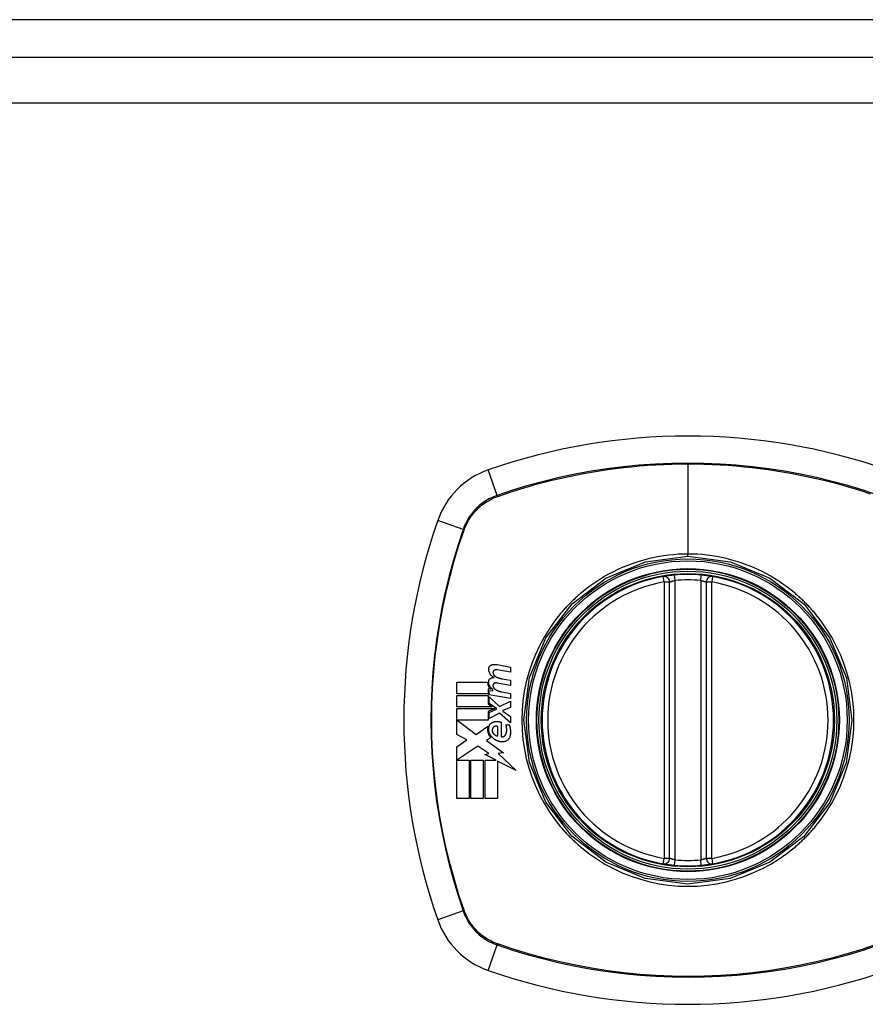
# Model space of a CAD drawing. Header units: inches. Extents: x 14 to 324, y 28 to 153.
# Tile 35 of 91: x 109.97 to 111.79, y 99.9 to 102.01. Entities that reach past the tile are written whole.
import ezdxf

# ---------------------------------------------------------------- set-up
doc = ezdxf.new("R2010")
doc.units = ezdxf.units.IN
doc.header["$MEASUREMENT"] = 0
doc.layers.add('Visible Edges(ANSI)', color=7, linetype='Continuous', lineweight=25)
doc.layers.add('Visible Tangent Edges(ANSI)', color=7, linetype='Continuous', lineweight=25)

msp = doc.modelspace()

# ---------------------------------------------------------------- linework, layer by layer
at = {"layer": 'Visible Edges(ANSI)'}
for p, q in [((166.9607, 102.012), (107.1587, 102.012)), ((107.2572, 101.9316), (166.8622, 101.9316)), ((111.3689, 100.2108), (111.3689, 100.8044)), ((111.4476, 100.8044), (111.4476, 100.2108)), ((111.027, 100.6104), (110.9982, 100.6154)), ((110.9984, 100.6269), (111.027, 100.6214)), ((111.027, 100.6214), (111.027, 100.6104)), ((111.0082, 100.5967), (111.027, 100.5934)), ((111.027, 100.5934), (111.027, 100.5824)), ((110.9117, 100.5644), (110.9117, 100.5891)), ((110.9117, 100.5891), (110.978, 100.5891)), ((110.9842, 100.5742), (110.9791, 100.5746)), ((110.9791, 100.5746), (110.9791, 100.5644)), ((110.9815, 100.5621), (110.9815, 100.5716)), ((110.9815, 100.5716), (110.9895, 100.5709)), ((110.9895, 100.5709), (110.9895, 100.5733)), ((111.027, 100.5824), (110.9982, 100.5874)), ((110.9791, 100.5644), (110.9117, 100.5644)), ((110.9117, 100.5361), (110.9117, 100.5609)), ((110.9117, 100.5609), (110.9791, 100.5609)), ((110.9791, 100.5609), (110.9791, 100.5424)), ((111.027, 100.5541), (110.9815, 100.5621)), ((110.9815, 100.5437), (110.9815, 100.5574)), ((110.9815, 100.5574), (111.0036, 100.5371)), ((111.0082, 100.5684), (111.027, 100.5651)), ((111.027, 100.5651), (111.027, 100.5541)), ((110.9877, 100.5361), (110.9117, 100.5361)), ((110.9117, 100.4769), (110.9117, 100.5326)), ((110.9117, 100.5326), (110.9938, 100.5326)), ((110.9791, 100.5424), (110.9877, 100.5361)), ((110.9938, 100.5326), (110.9791, 100.5264)), ((110.9968, 100.5326), (110.9815, 100.5437)), ((110.9815, 100.5244), (110.9968, 100.5309)), ((110.9968, 100.5309), (110.9968, 100.5326)), ((111.0036, 100.5371), (111.027, 100.5484)), ((111.027, 100.5349), (111.0107, 100.5286)), ((111.0107, 100.5286), (111.0107, 100.5266)), ((111.027, 100.5484), (111.027, 100.5349)), ((110.9791, 100.5076), (110.9128, 100.5076)), ((110.9128, 100.5076), (110.9536, 100.4771)), ((110.9791, 100.5264), (110.9791, 100.5076)), ((110.9815, 100.5109), (110.9815, 100.5244)), ((111.0037, 100.5224), (110.9815, 100.5109)), ((111.027, 100.5019), (111.0037, 100.5224)), ((111.0107, 100.5266), (111.027, 100.5154)), ((111.027, 100.5154), (111.027, 100.5019)), ((110.9536, 100.4771), (110.9785, 100.4944)), ((110.9997, 100.4736), (110.9997, 100.4936)), ((111.0072, 100.5029), (111.0072, 100.4724)), ((111.0172, 100.4974), (111.0247, 100.4974)), ((110.9335, 100.4653), (110.9117, 100.4769)), ((110.9117, 100.4506), (110.9335, 100.4653)), ((110.9852, 100.4694), (110.9756, 100.4636)), ((110.9117, 100.3391), (110.9117, 100.4506)), ((110.957, 100.4521), (110.9122, 100.4214)), ((110.9804, 100.4357), (110.957, 100.4521)), ((110.9756, 100.4636), (111.0123, 100.4374)), ((110.972, 100.4341), (110.9804, 100.4357)), ((110.9965, 100.4214), (110.972, 100.4341)), ((111.0123, 100.4374), (111.0005, 100.4358)), ((111.0005, 100.4358), (111.039, 100.3992)), ((110.9122, 100.4214), (110.9385, 100.4214)), ((110.9385, 100.4214), (110.9385, 100.3391)), ((110.942, 100.3391), (110.942, 100.4214)), ((110.942, 100.4214), (110.9687, 100.4214)), ((110.9687, 100.4214), (110.9687, 100.3391)), ((110.9725, 100.3391), (110.9725, 100.4214)), ((110.9725, 100.4214), (110.9965, 100.4214)), ((111.039, 100.3992), (110.9992, 100.4199)), ((110.9992, 100.4199), (110.9992, 100.3391)), ((110.9385, 100.3391), (110.9117, 100.3391)), ((110.9687, 100.3391), (110.942, 100.3391)), ((110.9992, 100.3391), (110.9725, 100.3391))]:
    msp.add_line(p, q, dxfattribs=at)
at = {"layer": 'Visible Edges(ANSI)', "flags": 128}
for points in [[(111.3796, 100.8193), (111.378, 100.8191), (111.3764, 100.819), (111.3748, 100.8188), (111.3732, 100.8186), (111.3717, 100.8185), (111.3702, 100.8183), (111.3687, 100.8181), (111.3673, 100.8179), (111.366, 100.8177), (111.3647, 100.8176), (111.3634, 100.8174), (111.3623, 100.8172), (111.3612, 100.817), (111.3601, 100.8169), (111.3592, 100.8167), (111.3583, 100.8166), (111.3576, 100.8165), (111.3569, 100.8164), (111.3564, 100.8163), (111.3559, 100.8162), (111.3555, 100.8161), (111.3553, 100.8161), (111.3551, 100.8161), (111.355, 100.8161)], [(111.4614, 100.8161), (111.4614, 100.8161), (111.4612, 100.8161), (111.4609, 100.8161), (111.4606, 100.8162), (111.4601, 100.8163), (111.4595, 100.8164), (111.4589, 100.8165), (111.4581, 100.8166), (111.4573, 100.8167), (111.4563, 100.8169), (111.4553, 100.817), (111.4542, 100.8172), (111.453, 100.8174), (111.4518, 100.8176), (111.4505, 100.8177), (111.4491, 100.8179), (111.4477, 100.8181), (111.4462, 100.8183), (111.4447, 100.8185), (111.4432, 100.8186), (111.4416, 100.8188), (111.4401, 100.819), (111.4385, 100.8191), (111.4369, 100.8193)], [(110.9803, 100.6179), (110.9803, 100.6183), (110.9803, 100.6188), (110.9804, 100.6192), (110.9805, 100.6197), (110.9806, 100.6201), (110.9807, 100.6206), (110.9809, 100.621), (110.981, 100.6214), (110.9812, 100.6218), (110.9815, 100.6222), (110.9817, 100.6226), (110.982, 100.623), (110.9822, 100.6234), (110.9825, 100.6237), (110.9828, 100.624), (110.9832, 100.6243), (110.9835, 100.6246), (110.9839, 100.6249), (110.9842, 100.6252), (110.9846, 100.6254), (110.985, 100.6256), (110.9854, 100.6258), (110.9858, 100.626), (110.9862, 100.6261)], [(110.9917, 100.5994), (110.9909, 100.5998), (110.9901, 100.6003), (110.9893, 100.6008), (110.9885, 100.6013), (110.9878, 100.6019), (110.9871, 100.6025), (110.9864, 100.6031), (110.9857, 100.6038), (110.9851, 100.6045), (110.9845, 100.6053), (110.9839, 100.606), (110.9834, 100.6068), (110.9829, 100.6077), (110.9825, 100.6085), (110.982, 100.6094), (110.9817, 100.6103), (110.9813, 100.6112), (110.981, 100.6121), (110.9808, 100.613), (110.9806, 100.614), (110.9804, 100.6149), (110.9803, 100.6159), (110.9803, 100.6169), (110.9803, 100.6179)], [(110.9862, 100.6261), (110.9867, 100.6263), (110.9872, 100.6264), (110.9877, 100.6266), (110.9882, 100.6267), (110.9887, 100.6268), (110.9892, 100.6269), (110.9897, 100.627), (110.9902, 100.6271), (110.9908, 100.6271), (110.9913, 100.6272), (110.9918, 100.6273), (110.9923, 100.6273), (110.9928, 100.6273), (110.9933, 100.6273), (110.9938, 100.6273), (110.9943, 100.6273), (110.9949, 100.6273), (110.9954, 100.6273), (110.9959, 100.6273), (110.9964, 100.6272), (110.9969, 100.6272), (110.9974, 100.6271), (110.9979, 100.627), (110.9984, 100.6269)], [(110.9924, 100.6147), (110.9921, 100.6146), (110.9919, 100.6145), (110.9917, 100.6144), (110.9915, 100.6142), (110.9912, 100.6141), (110.991, 100.6139), (110.9909, 100.6137), (110.9907, 100.6135), (110.9905, 100.6133), (110.9903, 100.6131), (110.9902, 100.6129), (110.99, 100.6127), (110.9899, 100.6125), (110.9898, 100.6122), (110.9897, 100.612), (110.9896, 100.6117), (110.9895, 100.6115), (110.9895, 100.6112), (110.9894, 100.6109), (110.9894, 100.6107), (110.9894, 100.6104), (110.9894, 100.6101), (110.9894, 100.6099), (110.9894, 100.6096)], [(110.9982, 100.6154), (110.998, 100.6155), (110.9977, 100.6155), (110.9975, 100.6155), (110.9972, 100.6155), (110.997, 100.6156), (110.9967, 100.6156), (110.9965, 100.6156), (110.9962, 100.6156), (110.996, 100.6156), (110.9957, 100.6156), (110.9955, 100.6155), (110.9953, 100.6155), (110.995, 100.6155), (110.9948, 100.6154), (110.9945, 100.6154), (110.9943, 100.6153), (110.994, 100.6153), (110.9938, 100.6152), (110.9935, 100.6152), (110.9933, 100.6151), (110.9931, 100.615), (110.9928, 100.6149), (110.9926, 100.6148), (110.9924, 100.6147)], [(110.9803, 100.5904), (110.9803, 100.5908), (110.9803, 100.5913), (110.9804, 100.5917), (110.9805, 100.5922), (110.9806, 100.5926), (110.9807, 100.593), (110.9809, 100.5935), (110.981, 100.5939), (110.9813, 100.5943), (110.9815, 100.5947), (110.9817, 100.595), (110.982, 100.5954), (110.9823, 100.5957), (110.9826, 100.5961), (110.9829, 100.5964), (110.9832, 100.5967), (110.9835, 100.597), (110.9839, 100.5972), (110.9843, 100.5975), (110.9846, 100.5977), (110.985, 100.5979), (110.9854, 100.5981), (110.9858, 100.5982), (110.9862, 100.5984)], [(110.9862, 100.5984), (110.9865, 100.5984), (110.9867, 100.5985), (110.9869, 100.5986), (110.9871, 100.5986), (110.9874, 100.5987), (110.9876, 100.5987), (110.9878, 100.5988), (110.988, 100.5988), (110.9883, 100.5989), (110.9885, 100.5989), (110.9887, 100.599), (110.989, 100.599), (110.9892, 100.5991), (110.9894, 100.5991), (110.9896, 100.5991), (110.9899, 100.5992), (110.9901, 100.5992), (110.9903, 100.5992), (110.9906, 100.5993), (110.9908, 100.5993), (110.991, 100.5993), (110.9913, 100.5993), (110.9915, 100.5993), (110.9917, 100.5994)], [(110.9894, 100.6096), (110.9894, 100.6092), (110.9895, 100.6088), (110.9896, 100.6084), (110.9897, 100.608), (110.9898, 100.6077), (110.9899, 100.6073), (110.99, 100.6069), (110.9902, 100.6065), (110.9904, 100.6062), (110.9905, 100.6058), (110.9907, 100.6055), (110.9909, 100.6051), (110.9911, 100.6048), (110.9914, 100.6045), (110.9916, 100.6042), (110.9919, 100.6039), (110.9921, 100.6036), (110.9924, 100.6033), (110.9927, 100.603), (110.993, 100.6028), (110.9933, 100.6025), (110.9936, 100.6023), (110.9939, 100.6021), (110.9942, 100.6019)], [(110.9942, 100.6019), (110.9947, 100.6015), (110.9953, 100.6012), (110.9958, 100.6009), (110.9964, 100.6006), (110.9969, 100.6003), (110.9975, 100.6001), (110.9981, 100.5998), (110.9986, 100.5995), (110.9992, 100.5993), (110.9998, 100.599), (111.0004, 100.5988), (111.001, 100.5986), (111.0016, 100.5984), (111.0022, 100.5982), (111.0027, 100.598), (111.0033, 100.5978), (111.0039, 100.5976), (111.0046, 100.5974), (111.0052, 100.5973), (111.0058, 100.5971), (111.0064, 100.597), (111.007, 100.5969), (111.0076, 100.5968), (111.0082, 100.5967)], [(110.978, 100.5891), (110.978, 100.5884), (110.978, 100.5877), (110.978, 100.587), (110.9781, 100.5863), (110.9782, 100.5856), (110.9783, 100.5849), (110.9785, 100.5842), (110.9787, 100.5835), (110.9788, 100.5829), (110.9791, 100.5822), (110.9793, 100.5816), (110.9796, 100.5809), (110.9798, 100.5803), (110.9801, 100.5796), (110.9805, 100.579), (110.9808, 100.5784), (110.9812, 100.5778), (110.9816, 100.5773), (110.982, 100.5767), (110.9824, 100.5762), (110.9828, 100.5756), (110.9833, 100.5751), (110.9837, 100.5746), (110.9842, 100.5742)], [(110.9895, 100.5733), (110.9888, 100.5738), (110.9881, 100.5743), (110.9875, 100.5748), (110.9869, 100.5753), (110.9863, 100.5759), (110.9857, 100.5765), (110.9851, 100.5771), (110.9846, 100.5778), (110.9841, 100.5784), (110.9836, 100.5791), (110.9831, 100.5798), (110.9827, 100.5806), (110.9823, 100.5813), (110.982, 100.5821), (110.9816, 100.5828), (110.9814, 100.5836), (110.9811, 100.5845), (110.9809, 100.5853), (110.9807, 100.5861), (110.9805, 100.5869), (110.9804, 100.5878), (110.9803, 100.5886), (110.9803, 100.5895), (110.9803, 100.5904)], [(110.9924, 100.5867), (110.9921, 100.5866), (110.9919, 100.5865), (110.9917, 100.5864), (110.9915, 100.5862), (110.9912, 100.5861), (110.9911, 100.5859), (110.9909, 100.5857), (110.9907, 100.5855), (110.9905, 100.5853), (110.9903, 100.5851), (110.9902, 100.5849), (110.99, 100.5847), (110.9899, 100.5845), (110.9898, 100.5842), (110.9897, 100.584), (110.9896, 100.5837), (110.9895, 100.5835), (110.9895, 100.5832), (110.9894, 100.583), (110.9894, 100.5827), (110.9894, 100.5824), (110.9894, 100.5822), (110.9894, 100.5819), (110.9894, 100.5816)], [(110.9894, 100.5816), (110.9894, 100.5812), (110.9895, 100.5808), (110.9896, 100.5804), (110.9897, 100.5801), (110.9898, 100.5797), (110.9899, 100.5793), (110.99, 100.5789), (110.9902, 100.5785), (110.9904, 100.5782), (110.9905, 100.5778), (110.9907, 100.5775), (110.9909, 100.5771), (110.9911, 100.5768), (110.9914, 100.5765), (110.9916, 100.5762), (110.9919, 100.5759), (110.9921, 100.5756), (110.9924, 100.5753), (110.9927, 100.575), (110.993, 100.5748), (110.9933, 100.5745), (110.9936, 100.5743), (110.9939, 100.5741), (110.9942, 100.5739)], [(110.9982, 100.5874), (110.998, 100.5875), (110.9977, 100.5875), (110.9975, 100.5875), (110.9972, 100.5876), (110.997, 100.5876), (110.9967, 100.5876), (110.9965, 100.5876), (110.9962, 100.5876), (110.996, 100.5876), (110.9957, 100.5876), (110.9955, 100.5875), (110.9953, 100.5875), (110.995, 100.5875), (110.9948, 100.5874), (110.9945, 100.5874), (110.9943, 100.5874), (110.994, 100.5873), (110.9938, 100.5872), (110.9935, 100.5872), (110.9933, 100.5871), (110.9931, 100.587), (110.9928, 100.5869), (110.9926, 100.5868), (110.9924, 100.5867)], [(110.9942, 100.5739), (110.9947, 100.5735), (110.9953, 100.5732), (110.9958, 100.5729), (110.9964, 100.5726), (110.9969, 100.5723), (110.9975, 100.572), (110.9981, 100.5717), (110.9986, 100.5714), (110.9992, 100.5712), (110.9998, 100.5709), (111.0004, 100.5707), (111.001, 100.5704), (111.0016, 100.5702), (111.0021, 100.57), (111.0027, 100.5698), (111.0033, 100.5696), (111.0039, 100.5694), (111.0045, 100.5693), (111.0052, 100.5691), (111.0058, 100.5689), (111.0064, 100.5688), (111.007, 100.5687), (111.0076, 100.5685), (111.0082, 100.5684)], [(110.9785, 100.4944), (110.9783, 100.4933), (110.9781, 100.4921), (110.9779, 100.491), (110.9778, 100.4899), (110.9778, 100.4888), (110.9778, 100.4876), (110.9778, 100.4865), (110.9779, 100.4854), (110.9781, 100.4843), (110.9783, 100.4832), (110.9785, 100.482), (110.9788, 100.481), (110.9791, 100.4799), (110.9794, 100.4788), (110.9798, 100.4778), (110.9803, 100.4767), (110.9808, 100.4757), (110.9813, 100.4747), (110.9819, 100.4738), (110.9825, 100.4729), (110.9831, 100.4719), (110.9838, 100.4711), (110.9845, 100.4702), (110.9852, 100.4694)], [(110.9874, 100.4709), (110.9868, 100.4716), (110.9861, 100.4723), (110.9855, 100.473), (110.985, 100.4738), (110.9844, 100.4746), (110.9839, 100.4754), (110.9834, 100.4763), (110.983, 100.4771), (110.9826, 100.478), (110.9822, 100.4789), (110.9818, 100.4798), (110.9815, 100.4807), (110.9813, 100.4817), (110.981, 100.4826), (110.9808, 100.4836), (110.9807, 100.4845), (110.9805, 100.4855), (110.9804, 100.4865), (110.9804, 100.4875), (110.9804, 100.4885), (110.9804, 100.4894), (110.9805, 100.4904), (110.9806, 100.4914), (110.9807, 100.4924)], [(110.9807, 100.4924), (110.9808, 100.4929), (110.9809, 100.4935), (110.981, 100.4941), (110.9811, 100.4946), (110.9813, 100.4952), (110.9815, 100.4957), (110.9817, 100.4962), (110.9819, 100.4968), (110.9822, 100.4973), (110.9825, 100.4978), (110.9828, 100.4982), (110.9831, 100.4987), (110.9834, 100.4992), (110.9838, 100.4996), (110.9842, 100.5), (110.9846, 100.5004), (110.985, 100.5008), (110.9854, 100.5011), (110.9858, 100.5015), (110.9863, 100.5018), (110.9868, 100.5021), (110.9872, 100.5024), (110.9877, 100.5026), (110.9882, 100.5029)], [(110.9897, 100.4916), (110.9895, 100.4913), (110.9893, 100.491), (110.9891, 100.4907), (110.9889, 100.4903), (110.9887, 100.49), (110.9885, 100.4897), (110.9884, 100.4893), (110.9882, 100.489), (110.9881, 100.4886), (110.988, 100.4882), (110.9879, 100.4878), (110.9878, 100.4875), (110.9878, 100.4871), (110.9877, 100.4867), (110.9877, 100.4863), (110.9877, 100.4859), (110.9877, 100.4855), (110.9877, 100.4851), (110.9878, 100.4847), (110.9878, 100.4844), (110.9879, 100.484), (110.988, 100.4836), (110.9881, 100.4832), (110.9882, 100.4829)], [(110.9882, 100.5029), (110.989, 100.5032), (110.9898, 100.5035), (110.9905, 100.5037), (110.9913, 100.504), (110.9921, 100.5042), (110.9929, 100.5044), (110.9937, 100.5045), (110.9945, 100.5046), (110.9953, 100.5047), (110.9961, 100.5048), (110.9969, 100.5049), (110.9977, 100.5049), (110.9985, 100.5049), (110.9994, 100.5048), (111.0002, 100.5047), (111.001, 100.5046), (111.0018, 100.5045), (111.0026, 100.5044), (111.0034, 100.5042), (111.0042, 100.504), (111.0049, 100.5037), (111.0057, 100.5035), (111.0065, 100.5032), (111.0072, 100.5029)], [(110.9997, 100.4936), (110.9993, 100.4938), (110.9989, 100.494), (110.9985, 100.4942), (110.998, 100.4943), (110.9976, 100.4944), (110.9971, 100.4945), (110.9967, 100.4945), (110.9962, 100.4946), (110.9958, 100.4946), (110.9953, 100.4946), (110.9948, 100.4945), (110.9944, 100.4944), (110.9939, 100.4943), (110.9935, 100.4942), (110.9931, 100.494), (110.9927, 100.4939), (110.9922, 100.4937), (110.9918, 100.4934), (110.9914, 100.4932), (110.9911, 100.4929), (110.9907, 100.4926), (110.9904, 100.4923), (110.99, 100.492), (110.9897, 100.4916)], [(111.0167, 100.4766), (111.0171, 100.4774), (111.0174, 100.4782), (111.0177, 100.4791), (111.018, 100.4799), (111.0183, 100.4808), (111.0185, 100.4816), (111.0187, 100.4825), (111.0188, 100.4834), (111.019, 100.4842), (111.0191, 100.4851), (111.0191, 100.486), (111.0192, 100.4869), (111.0192, 100.4878), (111.0192, 100.4887), (111.0191, 100.4896), (111.019, 100.4905), (111.0189, 100.4914), (111.0188, 100.4923), (111.0186, 100.4931), (111.0184, 100.494), (111.0181, 100.4949), (111.0179, 100.4957), (111.0176, 100.4965), (111.0172, 100.4974)], [(111.0247, 100.4974), (111.025, 100.4965), (111.0253, 100.4955), (111.0255, 100.4946), (111.0257, 100.4937), (111.0259, 100.4928), (111.0261, 100.4919), (111.0263, 100.4909), (111.0264, 100.49), (111.0266, 100.489), (111.0267, 100.4881), (111.0268, 100.4872), (111.0269, 100.4862), (111.0269, 100.4853), (111.027, 100.4843), (111.027, 100.4834), (111.027, 100.4824), (111.027, 100.4815), (111.027, 100.4805), (111.027, 100.4796), (111.0269, 100.4786), (111.0268, 100.4777), (111.0267, 100.4767), (111.0266, 100.4758), (111.0265, 100.4749)], [(111.0092, 100.4609), (111.0082, 100.4609), (111.0072, 100.461), (111.0062, 100.4612), (111.0052, 100.4614), (111.0042, 100.4615), (111.0032, 100.4618), (111.0023, 100.462), (111.0013, 100.4623), (111.0003, 100.4626), (110.9994, 100.463), (110.9984, 100.4634), (110.9975, 100.4638), (110.9966, 100.4642), (110.9956, 100.4647), (110.9947, 100.4652), (110.9939, 100.4657), (110.993, 100.4663), (110.9921, 100.4668), (110.9913, 100.4674), (110.9905, 100.4681), (110.9897, 100.4687), (110.9889, 100.4694), (110.9882, 100.4701), (110.9874, 100.4709)], [(110.9882, 100.4829), (110.9885, 100.4822), (110.9887, 100.4816), (110.989, 100.481), (110.9893, 100.4805), (110.9897, 100.4799), (110.9901, 100.4794), (110.9905, 100.4788), (110.9909, 100.4783), (110.9913, 100.4778), (110.9918, 100.4774), (110.9922, 100.4769), (110.9927, 100.4765), (110.9933, 100.4761), (110.9938, 100.4758), (110.9943, 100.4754), (110.9949, 100.4751), (110.9955, 100.4748), (110.9961, 100.4746), (110.9967, 100.4744), (110.9973, 100.4741), (110.9979, 100.474), (110.9985, 100.4738), (110.9991, 100.4737), (110.9997, 100.4736)], [(111.0072, 100.4724), (111.0077, 100.4722), (111.0081, 100.4721), (111.0086, 100.4721), (111.0091, 100.472), (111.0095, 100.472), (111.01, 100.472), (111.0105, 100.4721), (111.0109, 100.4722), (111.0114, 100.4723), (111.0118, 100.4724), (111.0123, 100.4725), (111.0127, 100.4727), (111.0131, 100.4729), (111.0136, 100.4731), (111.014, 100.4734), (111.0143, 100.4737), (111.0147, 100.474), (111.0151, 100.4743), (111.0154, 100.4746), (111.0157, 100.475), (111.016, 100.4754), (111.0163, 100.4758), (111.0165, 100.4762), (111.0167, 100.4766)], [(111.0265, 100.4749), (111.0263, 100.4738), (111.026, 100.4728), (111.0257, 100.4718), (111.0254, 100.4708), (111.0249, 100.4699), (111.0244, 100.469), (111.0239, 100.4681), (111.0233, 100.4673), (111.0226, 100.4665), (111.0219, 100.4657), (111.0212, 100.465), (111.0204, 100.4644), (111.0196, 100.4638), (111.0188, 100.4632), (111.0179, 100.4627), (111.017, 100.4623), (111.0161, 100.4619), (111.0151, 100.4616), (111.0142, 100.4613), (111.0132, 100.4611), (111.0122, 100.461), (111.0112, 100.4609), (111.0102, 100.4608), (111.0092, 100.4609)], [(111.355, 100.1992), (111.3551, 100.1992), (111.3553, 100.1991), (111.3555, 100.1991), (111.3559, 100.199), (111.3564, 100.1989), (111.3569, 100.1989), (111.3576, 100.1987), (111.3583, 100.1986), (111.3592, 100.1985), (111.3601, 100.1983), (111.3612, 100.1982), (111.3623, 100.198), (111.3634, 100.1978), (111.3647, 100.1977), (111.366, 100.1975), (111.3673, 100.1973), (111.3687, 100.1971), (111.3702, 100.1969), (111.3717, 100.1968), (111.3732, 100.1966), (111.3748, 100.1964), (111.3764, 100.1962), (111.378, 100.1961), (111.3796, 100.1959)], [(111.4369, 100.1959), (111.4385, 100.1961), (111.4401, 100.1962), (111.4416, 100.1964), (111.4432, 100.1966), (111.4447, 100.1968), (111.4462, 100.1969), (111.4477, 100.1971), (111.4491, 100.1973), (111.4505, 100.1975), (111.4518, 100.1977), (111.453, 100.1978), (111.4542, 100.198), (111.4553, 100.1982), (111.4563, 100.1983), (111.4573, 100.1985), (111.4581, 100.1986), (111.4589, 100.1987), (111.4595, 100.1989), (111.4601, 100.1989), (111.4606, 100.199), (111.4609, 100.1991), (111.4612, 100.1991), (111.4614, 100.1992), (111.4614, 100.1992)]]:
    msp.add_lwpolyline(points, dxfattribs=at)
at = {"layer": 'Visible Edges(ANSI)'}
for radius in [0.3199, 0.315]:
    msp.add_circle((111.4082, 100.5076), radius, dxfattribs=at)
for centre, radius, start, end in [((111.4082, 99.8186), 1.2992, 70.7337, 109.2663), ((111.038, 100.8778), 0.1772, 109.2663, 160.7337), ((112.0972, 100.5076), 1.2992, 160.7337, 199.2663), ((111.4082, 100.5076), 0.313, 99.784, 260.216), ((111.3571, 100.8044), 0.0118, 0, 99.784), ((111.4082, 100.5076), 0.313, 84.7499, 95.2501), ((111.4594, 100.8044), 0.0118, 80.216, 180), ((111.4082, 100.5076), 0.313, 279.784, 80.216), ((111.3571, 100.2108), 0.0118, 260.216, 0), ((111.4082, 100.5076), 0.313, 264.7499, 275.2501), ((111.4594, 100.2108), 0.0118, 180, 279.784), ((111.038, 100.1374), 0.1772, 199.2663, 250.7337), ((111.4082, 101.1966), 1.2992, 250.7337, 289.2663)]:
    msp.add_arc(centre, radius, start, end, dxfattribs=at)
at = {"layer": 'Visible Tangent Edges(ANSI)'}
for p, q in [((166.8622, 101.8326), (107.2572, 101.8326)), ((111.4082, 101.058), (111.4082, 100.8644)), ((110.9987, 100.9904), (110.9795, 101.0451)), ((110.9994, 100.9882), (110.9999, 100.9883)), ((110.9254, 100.9172), (110.8708, 100.9363)), ((110.9275, 100.9159), (110.9277, 100.9164)), ((111.4082, 100.8598), (111.4082, 100.8644)), ((111.3571, 100.8044), (111.355, 100.8161)), ((111.3571, 100.8044), (111.3689, 100.8044)), ((111.3571, 100.8044), (111.3571, 100.2108)), ((111.3807, 100.8075), (111.3796, 100.8193)), ((111.3807, 100.2077), (111.3807, 100.8075)), ((111.4358, 100.8075), (111.4369, 100.8193)), ((111.4358, 100.8075), (111.4358, 100.2077)), ((111.4476, 100.8044), (111.4594, 100.8044)), ((111.4614, 100.8161), (111.4594, 100.8044)), ((111.4594, 100.2108), (111.4594, 100.8044)), ((111.355, 100.1992), (111.3571, 100.2108)), ((111.3689, 100.2108), (111.3571, 100.2108)), ((111.3796, 100.1959), (111.3807, 100.2077)), ((111.4369, 100.1959), (111.4358, 100.2077)), ((111.4594, 100.2108), (111.4476, 100.2108)), ((111.4594, 100.2108), (111.4614, 100.1992)), ((110.9254, 100.098), (110.8708, 100.0789)), ((110.9277, 100.0988), (110.9275, 100.0993)), ((110.9795, 99.9701), (110.9987, 100.0248)), ((110.9999, 100.0269), (110.9994, 100.0271))]:
    msp.add_line(p, q, dxfattribs=at)
at = {"layer": 'Visible Tangent Edges(ANSI)', "flags": 128}
for points in [[(111.8178, 100.9904), (111.7849, 101.0014), (111.7516, 101.0114), (111.7181, 101.0205), (111.6842, 101.0287), (111.6501, 101.0359), (111.6158, 101.0422), (111.5813, 101.0475), (111.5467, 101.0519), (111.512, 101.0553), (111.4773, 101.0577), (111.4426, 101.0591), (111.4079, 101.0596), (111.3732, 101.0591), (111.3385, 101.0576), (111.3038, 101.0552), (111.2692, 101.0518), (111.2346, 101.0475), (111.2002, 101.0421), (111.166, 101.0359), (111.132, 101.0286), (111.0982, 101.0205), (111.0647, 101.0114), (111.0315, 101.0014), (110.9987, 100.9904)], [(110.9999, 100.9883), (111.0163, 100.9939), (111.0327, 100.9993), (111.0492, 101.0045), (111.0658, 101.0094), (111.0824, 101.0141), (111.0992, 101.0185), (111.116, 101.0228), (111.1328, 101.0268), (111.1498, 101.0305), (111.1668, 101.034), (111.1838, 101.0373), (111.2009, 101.0404), (111.2181, 101.0432), (111.2353, 101.0457), (111.2525, 101.0481), (111.2698, 101.0501), (111.2871, 101.052), (111.3043, 101.0536), (111.3217, 101.0549), (111.339, 101.056), (111.3563, 101.0569), (111.3736, 101.0575), (111.3909, 101.0578), (111.4082, 101.058)], [(111.4082, 101.058), (111.4255, 101.0578), (111.4428, 101.0575), (111.4601, 101.0569), (111.4774, 101.056), (111.4947, 101.0549), (111.512, 101.0536), (111.5293, 101.052), (111.5466, 101.0502), (111.5638, 101.0481), (111.581, 101.0458), (111.5982, 101.0432), (111.6154, 101.0404), (111.6325, 101.0374), (111.6496, 101.0341), (111.6666, 101.0305), (111.6835, 101.0268), (111.7004, 101.0228), (111.7173, 101.0186), (111.734, 101.0141), (111.7507, 101.0094), (111.7673, 101.0045), (111.7838, 100.9993), (111.8001, 100.994)], [(110.9987, 100.9904), (110.9945, 100.9889), (110.9903, 100.9872), (110.9863, 100.9854), (110.9823, 100.9834), (110.9783, 100.9812), (110.9745, 100.9789), (110.9708, 100.9765), (110.9671, 100.9739), (110.9636, 100.9712), (110.9601, 100.9683), (110.9568, 100.9654), (110.9536, 100.9623), (110.9505, 100.959), (110.9475, 100.9557), (110.9447, 100.9523), (110.942, 100.9487), (110.9394, 100.9451), (110.9369, 100.9413), (110.9346, 100.9375), (110.9325, 100.9336), (110.9305, 100.9296), (110.9286, 100.9255), (110.927, 100.9214), (110.9254, 100.9172)], [(110.9277, 100.9164), (110.9292, 100.9205), (110.9309, 100.9245), (110.9328, 100.9285), (110.9347, 100.9324), (110.9369, 100.9362), (110.9391, 100.94), (110.9415, 100.9436), (110.9441, 100.9472), (110.9467, 100.9506), (110.9495, 100.954), (110.9524, 100.9572), (110.9555, 100.9604), (110.9586, 100.9634), (110.9619, 100.9663), (110.9652, 100.9691), (110.9687, 100.9718), (110.9722, 100.9743), (110.9759, 100.9767), (110.9796, 100.979), (110.9834, 100.9811), (110.9873, 100.9831), (110.9913, 100.9849), (110.9953, 100.9866), (110.9994, 100.9882)], [(110.9254, 100.9172), (110.9145, 100.8842), (110.9044, 100.8509), (110.8953, 100.8173), (110.8871, 100.7834), (110.8799, 100.7493), (110.8736, 100.7149), (110.8683, 100.6804), (110.8639, 100.6458), (110.8605, 100.611), (110.8581, 100.5763), (110.8567, 100.5416), (110.8562, 100.5068), (110.8568, 100.4721), (110.8582, 100.4374), (110.8607, 100.4027), (110.8641, 100.3682), (110.8684, 100.3337), (110.8737, 100.2994), (110.88, 100.2653), (110.8872, 100.2314), (110.8954, 100.1976), (110.9045, 100.1642), (110.9145, 100.1309), (110.9254, 100.098)], [(110.9275, 100.0993), (110.9165, 100.1321), (110.9065, 100.1652), (110.8973, 100.1985), (110.8891, 100.2321), (110.8818, 100.266), (110.8755, 100.3), (110.8702, 100.3342), (110.8658, 100.3685), (110.8623, 100.403), (110.8599, 100.4376), (110.8584, 100.4722), (110.8579, 100.5068), (110.8584, 100.5415), (110.8598, 100.5761), (110.8622, 100.6108), (110.8656, 100.6454), (110.87, 100.6799), (110.8754, 100.7144), (110.8817, 100.7486), (110.889, 100.7826), (110.8972, 100.8164), (110.9064, 100.8499), (110.9165, 100.8831), (110.9275, 100.9159)], [(111.4082, 100.8598), (111.4996, 100.8478), (111.5846, 100.8127), (111.6577, 100.7566), (111.7134, 100.6837), (111.7486, 100.5986), (111.7604, 100.5072), (111.7483, 100.416), (111.713, 100.3308), (111.6572, 100.2581), (111.5844, 100.2024), (111.4993, 100.1674), (111.4079, 100.1554), (111.3167, 100.1674), (111.2316, 100.2027), (111.1587, 100.2587), (111.103, 100.3315), (111.0679, 100.4166), (111.056, 100.508), (111.0681, 100.5993), (111.1034, 100.6844), (111.1593, 100.7572), (111.2322, 100.8129), (111.3171, 100.8479), (111.4082, 100.8598)], [(111.4082, 100.8644), (111.3979, 100.8643), (111.3876, 100.8638), (111.3772, 100.863), (111.3669, 100.862), (111.3566, 100.8606), (111.3463, 100.859), (111.3362, 100.857), (111.326, 100.8548), (111.316, 100.8522), (111.306, 100.8494), (111.2962, 100.8463), (111.2864, 100.8429), (111.2767, 100.8392), (111.2672, 100.8352), (111.2577, 100.831), (111.2484, 100.8265), (111.2391, 100.8217), (111.2301, 100.8166), (111.2212, 100.8113), (111.2125, 100.8057), (111.2039, 100.7999), (111.1956, 100.7939), (111.1874, 100.7876), (111.1794, 100.7811)], [(111.6371, 100.7811), (111.6291, 100.7876), (111.6209, 100.7939), (111.6124, 100.8), (111.6038, 100.8058), (111.5951, 100.8114), (111.5862, 100.8167), (111.5771, 100.8218), (111.5679, 100.8266), (111.5586, 100.8311), (111.5492, 100.8353), (111.5397, 100.8393), (111.53, 100.8429), (111.5203, 100.8463), (111.5104, 100.8494), (111.5004, 100.8523), (111.4904, 100.8548), (111.4803, 100.8571), (111.47, 100.859), (111.4598, 100.8607), (111.4495, 100.862), (111.4392, 100.8631), (111.4289, 100.8638), (111.4185, 100.8643), (111.4082, 100.8644)], [(111.3689, 100.8044), (111.3689, 100.8044), (111.369, 100.8044), (111.3691, 100.8045), (111.3693, 100.8046), (111.3695, 100.8046), (111.3698, 100.8047), (111.3701, 100.8048), (111.3704, 100.8049), (111.3709, 100.8051), (111.3713, 100.8052), (111.3718, 100.8054), (111.3723, 100.8055), (111.3729, 100.8057), (111.3735, 100.8059), (111.3741, 100.806), (111.3748, 100.8062), (111.3755, 100.8064), (111.3762, 100.8066), (111.3769, 100.8067), (111.3776, 100.8069), (111.3784, 100.8071), (111.3791, 100.8072), (111.3799, 100.8074), (111.3807, 100.8075)], [(111.4358, 100.8075), (111.4366, 100.8074), (111.4373, 100.8072), (111.4381, 100.8071), (111.4388, 100.8069), (111.4396, 100.8067), (111.4403, 100.8066), (111.441, 100.8064), (111.4417, 100.8062), (111.4423, 100.806), (111.443, 100.8059), (111.4436, 100.8057), (111.4441, 100.8055), (111.4447, 100.8054), (111.4451, 100.8052), (111.4456, 100.8051), (111.446, 100.8049), (111.4464, 100.8048), (111.4467, 100.8047), (111.447, 100.8046), (111.4472, 100.8046), (111.4474, 100.8045), (111.4475, 100.8044), (111.4476, 100.8044), (111.4476, 100.8044)], [(111.1794, 100.7811), (111.1774, 100.7794), (111.1754, 100.7777), (111.1734, 100.7759), (111.1714, 100.7742), (111.1694, 100.7724), (111.1675, 100.7707), (111.1656, 100.7689), (111.1637, 100.7671), (111.1617, 100.7653), (111.1599, 100.7635), (111.158, 100.7616), (111.1561, 100.7598), (111.1543, 100.7579), (111.1524, 100.756), (111.1506, 100.7541), (111.1488, 100.7522), (111.147, 100.7503), (111.1452, 100.7484), (111.1434, 100.7464), (111.1417, 100.7445), (111.1399, 100.7425), (111.1382, 100.7405), (111.1365, 100.7385), (111.1348, 100.7365)], [(111.6817, 100.7365), (111.68, 100.7385), (111.6783, 100.7405), (111.6766, 100.7425), (111.6748, 100.7444), (111.6731, 100.7464), (111.6713, 100.7483), (111.6695, 100.7503), (111.6677, 100.7522), (111.6659, 100.7541), (111.6641, 100.756), (111.6623, 100.7579), (111.6604, 100.7597), (111.6585, 100.7616), (111.6567, 100.7634), (111.6548, 100.7652), (111.6529, 100.7671), (111.6509, 100.7689), (111.649, 100.7706), (111.6471, 100.7724), (111.6451, 100.7742), (111.6431, 100.7759), (111.6411, 100.7776), (111.6391, 100.7794), (111.6371, 100.7811)], [(111.1348, 100.7365), (111.122, 100.7203), (111.1101, 100.7034), (111.0993, 100.6858), (111.0894, 100.6675), (111.0806, 100.6488), (111.073, 100.6295), (111.0664, 100.6098), (111.061, 100.5897), (111.0568, 100.5695), (111.0538, 100.549), (111.052, 100.5283), (111.0514, 100.5076), (111.052, 100.4868), (111.0539, 100.4661), (111.0569, 100.4456), (111.0611, 100.4253), (111.0665, 100.4053), (111.073, 100.3856), (111.0807, 100.3664), (111.0895, 100.3476), (111.0993, 100.3294), (111.1102, 100.3118), (111.122, 100.2949), (111.1348, 100.2787)], [(111.6817, 100.2787), (111.6945, 100.2949), (111.7063, 100.3118), (111.7172, 100.3294), (111.727, 100.3476), (111.7357, 100.3664), (111.7434, 100.3857), (111.75, 100.4054), (111.7554, 100.4255), (111.7596, 100.4457), (111.7626, 100.4661), (111.7644, 100.4868), (111.765, 100.5075), (111.7644, 100.5283), (111.7626, 100.549), (111.7596, 100.5696), (111.7554, 100.5899), (111.75, 100.6099), (111.7435, 100.6295), (111.7358, 100.6488), (111.7271, 100.6676), (111.7172, 100.6858), (111.7063, 100.7034), (111.6945, 100.7203), (111.6817, 100.7365)], [(111.1348, 100.2787), (111.1365, 100.2767), (111.1382, 100.2747), (111.1399, 100.2728), (111.1417, 100.2708), (111.1434, 100.2688), (111.1452, 100.2669), (111.147, 100.2649), (111.1488, 100.263), (111.1506, 100.2611), (111.1524, 100.2592), (111.1542, 100.2573), (111.1561, 100.2555), (111.158, 100.2536), (111.1598, 100.2518), (111.1617, 100.25), (111.1636, 100.2482), (111.1656, 100.2464), (111.1675, 100.2446), (111.1694, 100.2428), (111.1714, 100.241), (111.1734, 100.2393), (111.1754, 100.2376), (111.1774, 100.2359), (111.1794, 100.2342)], [(111.6371, 100.2342), (111.6391, 100.2358), (111.6411, 100.2376), (111.6431, 100.2393), (111.6451, 100.241), (111.647, 100.2428), (111.649, 100.2446), (111.6509, 100.2463), (111.6528, 100.2481), (111.6547, 100.2499), (111.6566, 100.2518), (111.6585, 100.2536), (111.6604, 100.2555), (111.6622, 100.2573), (111.6641, 100.2592), (111.6659, 100.2611), (111.6677, 100.263), (111.6695, 100.2649), (111.6713, 100.2669), (111.6731, 100.2688), (111.6748, 100.2708), (111.6766, 100.2727), (111.6783, 100.2747), (111.68, 100.2767), (111.6817, 100.2787)], [(111.1794, 100.2342), (111.1956, 100.2213), (111.2125, 100.2095), (111.2301, 100.1986), (111.2484, 100.1888), (111.2672, 100.18), (111.2865, 100.1723), (111.3061, 100.1658), (111.3262, 100.1604), (111.3464, 100.1562), (111.3669, 100.1532), (111.3876, 100.1514), (111.4083, 100.1508), (111.4291, 100.1514), (111.4498, 100.1533), (111.4703, 100.1563), (111.4906, 100.1605), (111.5106, 100.1659), (111.5303, 100.1724), (111.5495, 100.1801), (111.5683, 100.1889), (111.5865, 100.1987), (111.6041, 100.2095), (111.621, 100.2214), (111.6371, 100.2342)], [(111.3807, 100.2077), (111.3799, 100.2078), (111.3791, 100.208), (111.3784, 100.2082), (111.3776, 100.2083), (111.3769, 100.2085), (111.3762, 100.2087), (111.3755, 100.2088), (111.3748, 100.209), (111.3741, 100.2092), (111.3735, 100.2094), (111.3729, 100.2095), (111.3723, 100.2097), (111.3718, 100.2099), (111.3713, 100.21), (111.3709, 100.2102), (111.3704, 100.2103), (111.3701, 100.2104), (111.3698, 100.2105), (111.3695, 100.2106), (111.3693, 100.2107), (111.3691, 100.2107), (111.369, 100.2108), (111.3689, 100.2108), (111.3689, 100.2108)], [(111.4476, 100.2108), (111.4476, 100.2108), (111.4475, 100.2108), (111.4474, 100.2107), (111.4472, 100.2107), (111.447, 100.2106), (111.4467, 100.2105), (111.4464, 100.2104), (111.446, 100.2103), (111.4456, 100.2101), (111.4451, 100.21), (111.4447, 100.2099), (111.4441, 100.2097), (111.4436, 100.2095), (111.443, 100.2094), (111.4423, 100.2092), (111.4417, 100.209), (111.441, 100.2088), (111.4403, 100.2087), (111.4396, 100.2085), (111.4388, 100.2083), (111.4381, 100.2082), (111.4373, 100.208), (111.4366, 100.2078), (111.4358, 100.2077)], [(110.9254, 100.098), (110.927, 100.0938), (110.9286, 100.0897), (110.9305, 100.0856), (110.9325, 100.0816), (110.9346, 100.0777), (110.9369, 100.0739), (110.9394, 100.0702), (110.942, 100.0665), (110.9447, 100.063), (110.9475, 100.0595), (110.9505, 100.0562), (110.9536, 100.053), (110.9568, 100.0499), (110.9601, 100.0469), (110.9636, 100.044), (110.9671, 100.0413), (110.9708, 100.0388), (110.9745, 100.0363), (110.9784, 100.034), (110.9823, 100.0319), (110.9863, 100.0299), (110.9903, 100.028), (110.9945, 100.0263), (110.9987, 100.0248)], [(110.9994, 100.0271), (110.9953, 100.0286), (110.9913, 100.0303), (110.9873, 100.0321), (110.9834, 100.0341), (110.9796, 100.0362), (110.9759, 100.0385), (110.9722, 100.0409), (110.9687, 100.0434), (110.9652, 100.0461), (110.9619, 100.0489), (110.9586, 100.0518), (110.9555, 100.0548), (110.9524, 100.058), (110.9495, 100.0612), (110.9467, 100.0646), (110.9441, 100.0681), (110.9415, 100.0716), (110.9391, 100.0753), (110.9369, 100.079), (110.9347, 100.0828), (110.9328, 100.0867), (110.9309, 100.0907), (110.9292, 100.0947), (110.9277, 100.0988)], [(110.9987, 100.0248), (111.0316, 100.0138), (111.0649, 100.0038), (111.0985, 99.9947), (111.1324, 99.9865), (111.1666, 99.9792), (111.2009, 99.973), (111.2355, 99.9676), (111.2701, 99.9633), (111.3048, 99.9599), (111.3396, 99.9575), (111.3743, 99.9561), (111.409, 99.9556), (111.4437, 99.9561), (111.4784, 99.9576), (111.5131, 99.96), (111.5477, 99.9634), (111.5821, 99.9678), (111.6164, 99.9731), (111.6506, 99.9794), (111.6845, 99.9866), (111.7182, 99.9947), (111.7517, 100.0038), (111.7849, 100.0139), (111.8178, 100.0248)], [(111.8166, 100.0269), (111.7838, 100.0159), (111.7507, 100.0058), (111.7173, 99.9967), (111.6837, 99.9885), (111.6499, 99.9812), (111.6159, 99.9749), (111.5817, 99.9696), (111.5473, 99.9652), (111.5128, 99.9617), (111.4783, 99.9593), (111.4436, 99.9578), (111.409, 99.9573), (111.3744, 99.9577), (111.3397, 99.9592), (111.3051, 99.9616), (111.2705, 99.965), (111.2359, 99.9694), (111.2015, 99.9748), (111.1672, 99.9811), (111.1332, 99.9884), (111.0994, 99.9966), (111.0659, 100.0058), (111.0327, 100.0159), (110.9999, 100.0269)]]:
    msp.add_lwpolyline(points, dxfattribs=at)
at = {"layer": 'Visible Tangent Edges(ANSI)'}
for radius in [0.3464, 0.3422, 0.3254, 0.3242]:
    msp.add_circle((111.4082, 100.5076), radius, dxfattribs=at)
for start, end in [(99.784, 260.216), (84.7499, 95.2501), (279.784, 80.216), (264.7499, 275.2501)]:
    msp.add_arc((111.4082, 100.5076), 0.3012, start, end, dxfattribs=at)
for centre, major_axis, start_param, end_param in [((111.0003, 100.9858), (0.00321, -0.00931), 4.18856, 4.452267), ((110.9301, 100.9156), (0.00931, -0.00321), 1.830918, 2.094625), ((110.9301, 100.0997), (-0.00931, -0.00321), 1.046967, 1.310674), ((111.0003, 100.0294), (0.00321, 0.00931), 1.830918, 2.094625)]:
    msp.add_ellipse(centre, major_axis=major_axis, ratio=0.002592, start_param=start_param, end_param=end_param, dxfattribs=at)

doc.saveas('drawing.dxf')
